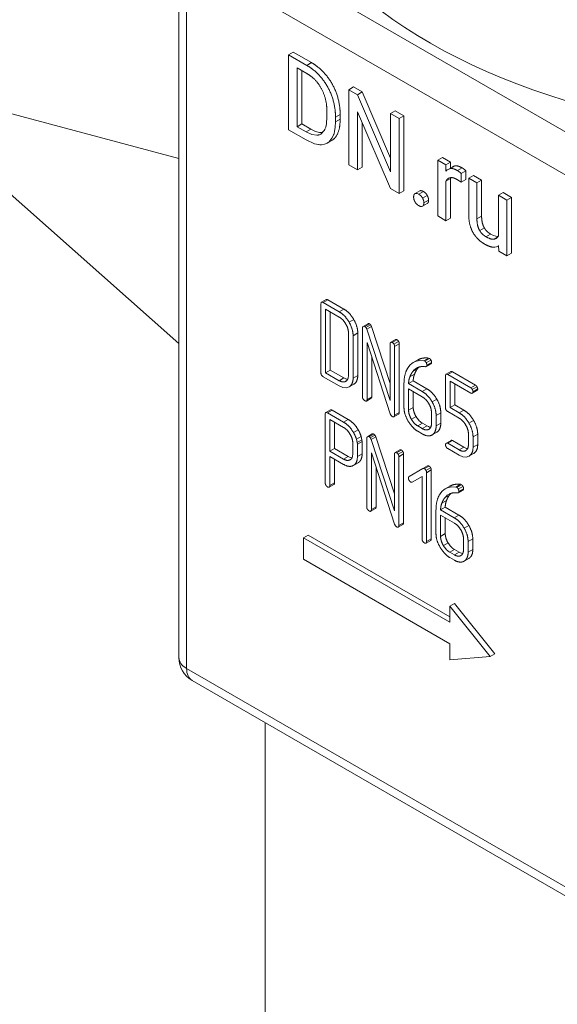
# Model space of a CAD drawing. Header units: millimetres. Extents: x 0 to 594, y 0 to 420.
# Tile 11 of 20: x 472 to 492, y 192 to 230. Entities that reach past the tile are written whole.
import ezdxf

# ---------------------------------------------------------------- set-up
doc = ezdxf.new("R2010")
doc.units = ezdxf.units.MM
doc.linetypes.add('K5LT_THIN', pattern=[0])
doc.layers.add('Системный слой (1)', color=251, linetype='Continuous', true_color=0x6c6c6c)

# ---------------------------------------------------------------- blocks, each defined once
blk = doc.blocks.new('U111')
at = {"layer": 'Системный слой (1)', "color": 7, "linetype": 'K5LT_THIN', "lineweight": 18, "true_color": 0xffffff}
for p, q in [((489.698, 221.462), (489.673, 221.456)), ((489.722, 221.471), (489.698, 221.462)), ((489.743, 221.482), (489.722, 221.471)), ((489.779, 221.507), (489.743, 221.482)), ((489.809, 221.541), (489.779, 221.507)), ((489.834, 221.583), (489.809, 221.541))]:
    blk.add_line(p, q, dxfattribs=at)
blk = doc.blocks.new('U112')
at = {"layer": 'Системный слой (1)', "color": 7, "linetype": 'K5LT_THIN', "lineweight": 18, "true_color": 0xffffff}
for p, q in [((483.658, 225.693), (483.668, 225.902)), ((483.601, 225.421), (483.612, 225.456)), ((483.612, 225.456), (483.631, 225.529)), ((483.631, 225.529), (483.658, 225.693)), ((482.552, 225.211), (482.867, 225.069)), ((483.249, 225.05), (483.357, 225.095)), ((483.357, 225.095), (483.369, 225.102)), ((483.369, 225.102), (483.372, 225.104)), ((483.372, 225.104), (483.378, 225.108)), ((483.378, 225.108), (483.39, 225.116)), ((483.39, 225.116), (483.414, 225.134)), ((483.414, 225.134), (483.457, 225.174)), ((483.457, 225.174), (483.533, 225.273)), ((483.533, 225.273), (483.592, 225.396)), ((483.592, 225.396), (483.595, 225.404)), ((483.595, 225.404), (483.601, 225.421)), ((482.867, 225.069), (483.019, 225.037)), ((483.019, 225.037), (483.027, 225.036)), ((483.027, 225.036), (483.043, 225.034)), ((483.043, 225.034), (483.075, 225.032)), ((483.075, 225.032), (483.136, 225.032)), ((483.136, 225.032), (483.249, 225.05))]:
    blk.add_line(p, q, dxfattribs=at)
blk = doc.blocks.new('U113')
at = {"layer": 'Системный слой (1)', "color": 7, "linetype": 'K5LT_THIN', "lineweight": 18, "true_color": 0xffffff}
for p, q in [((489.642, 221.597), (489.534, 221.652)), ((489.737, 221.564), (489.642, 221.597)), ((489.818, 221.555), (489.737, 221.564))]:
    blk.add_line(p, q, dxfattribs=at)
blk = doc.blocks.new('U114')
at = {"layer": 'Системный слой (1)', "color": 7, "linetype": 'K5LT_THIN', "lineweight": 18, "true_color": 0xffffff}
for p, q in [((483.119, 219.037), (483.116, 219.007)), ((483.126, 219.058), (483.119, 219.037)), ((483.138, 219.07), (483.126, 219.058)), ((483.155, 219.074), (483.138, 219.07)), ((483.177, 219.07), (483.155, 219.074)), ((483.203, 219.058), (483.177, 219.07))]:
    blk.add_line(p, q, dxfattribs=at)
blk = doc.blocks.new('U116')
at = {"layer": 'Системный слой (1)', "color": 7, "linetype": 'K5LT_THIN', "lineweight": 18, "true_color": 0xffffff}
for p, q in [((483.296, 225.7), (483.325, 225.822)), ((483.325, 225.822), (483.345, 226.088)), ((482.552, 225.518), (482.775, 225.416)), ((483.109, 225.432), (483.24, 225.568)), ((483.24, 225.568), (483.258, 225.602)), ((483.258, 225.602), (483.261, 225.608)), ((483.261, 225.608), (483.267, 225.62)), ((483.267, 225.62), (483.277, 225.645)), ((483.277, 225.645), (483.296, 225.7)), ((482.775, 225.416), (482.96, 225.388)), ((482.96, 225.388), (482.993, 225.392)), ((482.993, 225.392), (482.998, 225.393)), ((482.998, 225.393), (483.008, 225.394)), ((483.008, 225.394), (483.026, 225.399)), ((483.026, 225.399), (483.063, 225.41)), ((483.063, 225.41), (483.109, 225.432))]:
    blk.add_line(p, q, dxfattribs=at)
blk = doc.blocks.new('U117')
at = {"layer": 'Системный слой (1)', "color": 7, "linetype": 'K5LT_THIN', "lineweight": 18, "true_color": 0xffffff}
for p, q in [((482.729, 225.62), (482.905, 225.534)), ((482.905, 225.534), (483.058, 225.494)), ((483.058, 225.494), (483.169, 225.494)), ((483.169, 225.494), (483.173, 225.494)), ((483.173, 225.494), (483.18, 225.496)), ((483.18, 225.496), (483.19, 225.498))]:
    blk.add_line(p, q, dxfattribs=at)
blk = doc.blocks.new('U118')
at = {"layer": 'Системный слой (1)', "color": 7, "linetype": 'K5LT_THIN', "lineweight": 18, "true_color": 0xffffff}
for p, q in [((486.819, 222.725), (486.875, 222.699)), ((486.875, 222.699), (486.921, 222.691)), ((486.921, 222.691), (486.959, 222.701)), ((486.959, 222.701), (486.96, 222.702)), ((486.96, 222.702), (486.962, 222.703)), ((486.962, 222.703), (486.963, 222.704))]:
    blk.add_line(p, q, dxfattribs=at)
blk = doc.blocks.new('U119')
at = {"layer": 'Системный слой (1)', "color": 7, "linetype": 'K5LT_THIN', "lineweight": 18, "true_color": 0xffffff}
for p, q in [((489.641, 221.153), (489.703, 221.155)), ((489.703, 221.155), (489.76, 221.167)), ((489.76, 221.167), (489.811, 221.19)), ((489.811, 221.19), (489.821, 221.196)), ((489.821, 221.196), (489.832, 221.204)), ((489.832, 221.204), (489.842, 221.211))]:
    blk.add_line(p, q, dxfattribs=at)
blk = doc.blocks.new('U123')
at = {"layer": 'Системный слой (1)', "color": 7, "linetype": 'K5LT_THIN', "lineweight": 18, "true_color": 0xffffff}
for p, q in [((483.811, 215.901), (483.948, 215.841)), ((483.948, 215.841), (484.071, 215.829)), ((484.071, 215.829), (484.179, 215.864)), ((484.179, 215.864), (484.181, 215.864))]:
    blk.add_line(p, q, dxfattribs=at)
blk = doc.blocks.new('U124')
at = {"layer": 'Системный слой (1)', "color": 7, "linetype": 'K5LT_THIN', "lineweight": 18, "true_color": 0xffffff}
blk.add_line((481.002, 173.472), (481.002, 203.162), dxfattribs=at)
blk = doc.blocks.new('U128')
at = {"layer": 'Системный слой (1)', "color": 7, "linetype": 'K5LT_THIN', "lineweight": 18, "true_color": 0xffffff}
for p, q in [((486.676, 223.179), (486.674, 223.178)), ((486.678, 223.18), (486.676, 223.179)), ((486.679, 223.181), (486.678, 223.18)), ((486.717, 223.191), (486.679, 223.181)), ((486.763, 223.183), (486.717, 223.191)), ((486.819, 223.158), (486.763, 223.183))]:
    blk.add_line(p, q, dxfattribs=at)
blk = doc.blocks.new('U130')
at = {"layer": 'Системный слой (1)', "color": 7, "linetype": 'K5LT_THIN', "lineweight": 18, "true_color": 0xffffff}
for p, q in [((487.935, 223.758), (487.937, 223.76)), ((487.937, 223.76), (487.94, 223.762)), ((487.94, 223.762), (487.942, 223.763)), ((487.942, 223.763), (487.982, 223.78)), ((487.982, 223.78), (488.026, 223.788)), ((488.026, 223.788), (488.075, 223.787))]:
    blk.add_line(p, q, dxfattribs=at)
blk = doc.blocks.new('U144')
at = {"layer": 'Системный слой (1)', "color": 7, "linetype": 'K5LT_THIN', "lineweight": 18, "true_color": 0xffffff}
for p, q in [((485.759, 217.55), (485.757, 217.549)), ((485.76, 217.551), (485.759, 217.55)), ((485.762, 217.552), (485.76, 217.551)), ((485.779, 217.558), (485.762, 217.552)), ((485.798, 217.557), (485.779, 217.558)), ((485.818, 217.548), (485.798, 217.557))]:
    blk.add_line(p, q, dxfattribs=at)
blk = doc.blocks.new('U145')
at = {"layer": 'Системный слой (1)', "color": 7, "linetype": 'K5LT_THIN', "lineweight": 18, "true_color": 0xffffff}
for p, q in [((483.987, 216.204), (484.038, 216.178)), ((484.038, 216.178), (484.086, 216.162)), ((484.086, 216.162), (484.132, 216.155))]:
    blk.add_line(p, q, dxfattribs=at)
blk = doc.blocks.new('U146')
at = {"layer": 'Системный слой (1)', "color": 7, "linetype": 'K5LT_THIN', "lineweight": 18, "true_color": 0xffffff}
for p, q in [((484.116, 216.128), (484.149, 216.202)), ((484.149, 216.202), (484.159, 216.301)), ((484.055, 216.074), (484.058, 216.076)), ((484.058, 216.076), (484.06, 216.077)), ((484.06, 216.077), (484.062, 216.078)), ((484.062, 216.078), (484.116, 216.128))]:
    blk.add_line(p, q, dxfattribs=at)
blk = doc.blocks.new('U147')
at = {"layer": 'Системный слой (1)', "color": 7, "linetype": 'K5LT_THIN', "lineweight": 18, "true_color": 0xffffff}
for p, q in [((484.716, 218.153), (484.714, 218.152)), ((484.717, 218.154), (484.716, 218.153)), ((484.719, 218.155), (484.717, 218.154)), ((484.736, 218.16), (484.719, 218.155)), ((484.754, 218.159), (484.736, 218.16)), ((484.775, 218.151), (484.754, 218.159))]:
    blk.add_line(p, q, dxfattribs=at)
blk = doc.blocks.new('U149')
at = {"layer": 'Системный слой (1)', "color": 7, "linetype": 'K5LT_THIN', "lineweight": 18, "true_color": 0xffffff}
for p, q in [((485.922, 213.377), (485.921, 213.376)), ((485.924, 213.378), (485.922, 213.377)), ((485.925, 213.379), (485.924, 213.378)), ((485.943, 213.385), (485.925, 213.379)), ((485.961, 213.384), (485.943, 213.385)), ((485.982, 213.375), (485.961, 213.384))]:
    blk.add_line(p, q, dxfattribs=at)
blk = doc.blocks.new('U150')
at = {"layer": 'Системный слой (1)', "color": 7, "linetype": 'K5LT_THIN', "lineweight": 18, "true_color": 0xffffff}
for p, q in [((487.802, 211.67), (487.85, 211.722)), ((487.85, 211.722), (487.898, 211.764)), ((487.898, 211.764), (487.948, 211.797)), ((487.948, 211.797), (487.968, 211.808)), ((487.968, 211.808), (487.989, 211.818)), ((487.989, 211.818), (488.009, 211.825))]:
    blk.add_line(p, q, dxfattribs=at)
blk = doc.blocks.new('U151')
at = {"layer": 'Системный слой (1)', "color": 7, "linetype": 'K5LT_THIN', "lineweight": 18, "true_color": 0xffffff}
for p, q in [((484.151, 213.235), (484.202, 213.21)), ((484.202, 213.21), (484.25, 213.193)), ((484.25, 213.193), (484.296, 213.187))]:
    blk.add_line(p, q, dxfattribs=at)
blk = doc.blocks.new('U152')
at = {"layer": 'Системный слой (1)', "color": 7, "linetype": 'K5LT_THIN', "lineweight": 18, "true_color": 0xffffff}
for p, q in [((484.879, 213.98), (484.878, 213.979)), ((484.881, 213.981), (484.879, 213.98)), ((484.882, 213.982), (484.881, 213.981)), ((484.899, 213.988), (484.882, 213.982)), ((484.918, 213.986), (484.899, 213.988)), ((484.938, 213.978), (484.918, 213.986))]:
    blk.add_line(p, q, dxfattribs=at)
blk = doc.blocks.new('U153')
at = {"layer": 'Системный слой (1)', "color": 7, "linetype": 'K5LT_THIN', "lineweight": 18, "true_color": 0xffffff}
for p, q in [((487.942, 212.059), (487.824, 212.009)), ((488.074, 212.081), (487.942, 212.059)), ((488.221, 212.076), (488.074, 212.081)), ((487.708, 211.919), (487.657, 211.861)), ((487.763, 211.968), (487.708, 211.919)), ((487.824, 212.009), (487.763, 211.968))]:
    blk.add_line(p, q, dxfattribs=at)
blk = doc.blocks.new('U154')
at = {"layer": 'Системный слой (1)', "color": 7, "linetype": 'K5LT_THIN', "lineweight": 18, "true_color": 0xffffff}
for p, q in [((487.978, 211.772), (487.999, 211.796)), ((487.999, 211.796), (488.02, 211.817)), ((488.02, 211.817), (488.041, 211.837))]:
    blk.add_line(p, q, dxfattribs=at)
blk = doc.blocks.new('U155')
at = {"layer": 'Системный слой (1)', "color": 7, "linetype": 'K5LT_THIN', "lineweight": 18, "true_color": 0xffffff}
for p, q in [((483.282, 214.862), (483.28, 214.832)), ((483.29, 214.882), (483.282, 214.862)), ((483.302, 214.895), (483.29, 214.882)), ((483.319, 214.899), (483.302, 214.895)), ((483.34, 214.895), (483.319, 214.899)), ((483.367, 214.882), (483.34, 214.895))]:
    blk.add_line(p, q, dxfattribs=at)
blk = doc.blocks.new('U156')
at = {"layer": 'Системный слой (1)', "color": 7, "linetype": 'K5LT_THIN', "lineweight": 18, "true_color": 0xffffff}
for p, q in [((484.226, 213.11), (484.28, 213.159)), ((484.28, 213.159), (484.312, 213.232)), ((484.312, 213.232), (484.323, 213.328)), ((484.219, 213.106), (484.221, 213.107)), ((484.221, 213.107), (484.224, 213.108)), ((484.224, 213.108), (484.226, 213.11))]:
    blk.add_line(p, q, dxfattribs=at)
blk = doc.blocks.new('U157')
at = {"layer": 'Системный слой (1)', "color": 7, "linetype": 'K5LT_THIN', "lineweight": 18, "true_color": 0xffffff}
for p, q in [((488.283, 211.852), (488.297, 211.854)), ((488.297, 211.854), (488.308, 211.857)), ((488.308, 211.857), (488.317, 211.861)), ((488.317, 211.861), (488.321, 211.864)), ((488.321, 211.864), (488.325, 211.866)), ((488.325, 211.866), (488.327, 211.869))]:
    blk.add_line(p, q, dxfattribs=at)
blk = doc.blocks.new('U158')
at = {"layer": 'Системный слой (1)', "color": 7, "linetype": 'K5LT_THIN', "lineweight": 18, "true_color": 0xffffff}
for p, q in [((487.13, 214.389), (487.181, 214.364)), ((487.181, 214.364), (487.228, 214.347)), ((487.228, 214.347), (487.272, 214.34))]:
    blk.add_line(p, q, dxfattribs=at)
blk = doc.blocks.new('U159')
at = {"layer": 'Системный слой (1)', "color": 7, "linetype": 'K5LT_THIN', "lineweight": 18, "true_color": 0xffffff}
for p, q in [((488.342, 209.611), (488.392, 209.586)), ((488.392, 209.586), (488.439, 209.569)), ((488.439, 209.569), (488.484, 209.562))]:
    blk.add_line(p, q, dxfattribs=at)
blk = doc.blocks.new('U163')
at = {"layer": 'Системный слой (1)', "color": 7, "linetype": 'K5LT_THIN', "lineweight": 18, "true_color": 0xffffff}
for p, q in [((488.025, 223.755), (488.031, 223.767)), ((488.031, 223.767), (488.037, 223.778)), ((488.037, 223.778), (488.043, 223.788))]:
    blk.add_line(p, q, dxfattribs=at)
blk = doc.blocks.new('U170')
at = {"layer": 'Системный слой (1)', "color": 7, "linetype": 'K5LT_THIN', "lineweight": 18, "true_color": 0xffffff}
for p, q in [((487.871, 224.053), (487.846, 224.025)), ((487.898, 224.078), (487.871, 224.053)), ((487.927, 224.097), (487.898, 224.078)), ((487.957, 224.112), (487.927, 224.097)), ((487.99, 224.123), (487.957, 224.112)), ((488.025, 224.129), (487.99, 224.123))]:
    blk.add_line(p, q, dxfattribs=at)
blk = doc.blocks.new('U209')
at = {"layer": 'Системный слой (1)', "color": 7, "linetype": 'K5LT_THIN', "lineweight": 18, "true_color": 0xffffff}
for p, q in [((488.579, 213.556), (488.53, 213.581)), ((488.626, 213.54), (488.579, 213.556)), ((488.67, 213.533), (488.626, 213.54))]:
    blk.add_line(p, q, dxfattribs=at)
blk = doc.blocks.new('U211')
at = {"layer": 'Системный слой (1)', "color": 7, "linetype": 'K5LT_THIN', "lineweight": 18, "true_color": 0xffffff}
for p, q in [((487.071, 216.63), (487.085, 216.632)), ((487.085, 216.632), (487.097, 216.635)), ((487.097, 216.635), (487.106, 216.639)), ((487.106, 216.639), (487.11, 216.641)), ((487.11, 216.641), (487.113, 216.644)), ((487.113, 216.644), (487.116, 216.647))]:
    blk.add_line(p, q, dxfattribs=at)
blk = doc.blocks.new('U214')
at = {"layer": 'Системный слой (1)', "color": 7, "linetype": 'K5LT_THIN', "lineweight": 18, "true_color": 0xffffff}
for p, q in [((488.785, 215.634), (488.808, 215.623)), ((488.808, 215.623), (488.828, 215.62)), ((488.828, 215.62), (488.844, 215.625)), ((488.844, 215.625), (488.846, 215.626)), ((488.846, 215.626), (488.848, 215.627)), ((488.848, 215.627), (488.85, 215.629))]:
    blk.add_line(p, q, dxfattribs=at)
blk = doc.blocks.new('U215')
at = {"layer": 'Системный слой (1)', "color": 7, "linetype": 'K5LT_THIN', "lineweight": 18, "true_color": 0xffffff}
for p, q in [((486.638, 216.5), (486.687, 216.542)), ((486.687, 216.542), (486.736, 216.575)), ((486.736, 216.575), (486.757, 216.586)), ((486.757, 216.586), (486.777, 216.595)), ((486.777, 216.595), (486.798, 216.603)), ((486.59, 216.448), (486.638, 216.5))]:
    blk.add_line(p, q, dxfattribs=at)
blk = doc.blocks.new('U216')
at = {"layer": 'Системный слой (1)', "color": 7, "linetype": 'K5LT_THIN', "lineweight": 18, "true_color": 0xffffff}
for p, q in [((486.496, 216.697), (486.445, 216.639)), ((486.552, 216.746), (486.496, 216.697)), ((486.612, 216.786), (486.552, 216.746)), ((486.73, 216.837), (486.612, 216.786)), ((486.863, 216.859), (486.73, 216.837)), ((487.009, 216.854), (486.863, 216.859))]:
    blk.add_line(p, q, dxfattribs=at)
blk = doc.blocks.new('U217')
at = {"layer": 'Системный слой (1)', "color": 7, "linetype": 'K5LT_THIN', "lineweight": 18, "true_color": 0xffffff}
for p, q in [((488.353, 213.278), (488.488, 213.22)), ((488.488, 213.22), (488.61, 213.208)), ((488.61, 213.208), (488.718, 213.243)), ((488.718, 213.243), (488.719, 213.244))]:
    blk.add_line(p, q, dxfattribs=at)
blk = doc.blocks.new('U218')
at = {"layer": 'Системный слой (1)', "color": 7, "linetype": 'K5LT_THIN', "lineweight": 18, "true_color": 0xffffff}
for p, q in [((486.767, 216.55), (486.788, 216.574)), ((486.788, 216.574), (486.808, 216.595)), ((486.808, 216.595), (486.829, 216.615))]:
    blk.add_line(p, q, dxfattribs=at)
blk = doc.blocks.new('U219')
at = {"layer": 'Системный слой (1)', "color": 7, "linetype": 'K5LT_THIN', "lineweight": 18, "true_color": 0xffffff}
for p, q in [((483.43, 212.068), (483.443, 212.081)), ((483.43, 212.068), (483.43, 212.068)), ((483.443, 212.081), (483.451, 212.102)), ((483.451, 212.102), (483.454, 212.13))]:
    blk.add_line(p, q, dxfattribs=at)
blk = doc.blocks.new('U220')
at = {"layer": 'Системный слой (1)', "color": 7, "linetype": 'K5LT_THIN', "lineweight": 18, "true_color": 0xffffff}
for p, q in [((487.833, 216.315), (487.831, 216.285)), ((487.841, 216.336), (487.833, 216.315)), ((487.853, 216.348), (487.841, 216.336)), ((487.87, 216.352), (487.853, 216.348)), ((487.891, 216.348), (487.87, 216.352)), ((487.918, 216.336), (487.891, 216.348))]:
    blk.add_line(p, q, dxfattribs=at)
blk = doc.blocks.new('U221')
at = {"layer": 'Системный слой (1)', "color": 7, "linetype": 'K5LT_THIN', "lineweight": 18, "true_color": 0xffffff}
for p, q in [((487.856, 213.732), (487.853, 213.729)), ((487.859, 213.735), (487.856, 213.732)), ((487.863, 213.738), (487.859, 213.735)), ((487.878, 213.742), (487.863, 213.738)), ((487.897, 213.74), (487.878, 213.742)), ((487.918, 213.73), (487.897, 213.74))]:
    blk.add_line(p, q, dxfattribs=at)

msp = doc.modelspace()

# ---------------------------------------------------------------- linework, layer by layer
at = {"layer": 'Системный слой (1)', "color": 7, "linetype": 'K5LT_THIN', "lineweight": 18, "true_color": 0xffffff}
for p, q in [((495.0038, 223.993), (478.7403, 233.3827)), ((477.7403, 232.5662), (477.7403, 205.6218)), ((494.2967, 222.7683), (478.0332, 232.158)), ((478.0332, 232.158), (478.0332, 205.2136)), ((458.8226, 229.578), (477.7403, 224.509)), ((482.0633, 228.539), (481.8865, 228.4369)), ((482.5828, 228.0349), (481.8865, 228.4369)), ((481.8865, 228.4369), (481.8865, 225.5956)), ((482.7596, 228.137), (482.0633, 228.539)), ((482.7596, 228.137), (482.5828, 228.0349)), ((482.5828, 227.7266), (482.2127, 227.9403)), ((482.2127, 227.9403), (482.2127, 225.7137)), ((482.3895, 227.8382), (482.3895, 225.8157)), ((466.4335, 227.5387), (477.7403, 217.5124)), ((484.3551, 227.2158), (484.1784, 227.1137)), ((484.5045, 226.9254), (484.1784, 227.1137)), ((484.1784, 227.1137), (484.1784, 224.2724)), ((484.6813, 227.0275), (484.3551, 227.2158)), ((484.6813, 227.0275), (484.5045, 226.9254)), ((485.7484, 224.5264), (484.6813, 227.0275)), ((485.7484, 224.0099), (484.5045, 226.9254)), ((483.345, 226.0884), (483.345, 226.262)), ((484.5045, 226.2756), (485.7433, 223.3689)), ((484.5045, 224.0841), (484.5045, 226.2756)), ((485.9252, 226.3093), (485.7484, 226.2073)), ((486.0712, 226.0209), (485.7484, 226.2073)), ((485.7484, 226.2073), (485.7484, 224.0099)), ((486.248, 226.123), (485.9252, 226.3093)), ((483.8446, 226.1738), (483.6678, 226.0718)), ((483.6678, 225.902), (483.6678, 226.0718)), ((483.8446, 226.0041), (483.6678, 225.902)), ((483.8446, 226.0041), (483.8446, 226.1738)), ((484.6813, 224.1862), (484.6813, 225.8608)), ((486.248, 226.123), (486.0712, 226.0209)), ((486.0712, 223.1796), (486.0712, 226.0209)), ((486.248, 223.2817), (486.248, 226.123)), ((481.8865, 225.5956), (482.5524, 225.2112)), ((482.3895, 225.8157), (482.2127, 225.7137)), ((482.2127, 225.7137), (482.5524, 225.5175)), ((482.3895, 225.8157), (482.7292, 225.6196)), ((482.7292, 225.6196), (482.5524, 225.5175)), ((483.5333, 225.1968), (483.3565, 225.0947)), ((487.7128, 224.5474), (487.5361, 224.4453)), ((487.8403, 224.2697), (487.5361, 224.4453)), ((487.5361, 224.4453), (487.5361, 222.3339)), ((488.017, 224.3717), (487.7128, 224.5474)), ((488.017, 224.3717), (487.8403, 224.2697)), ((488.0225, 224.1527), (488.017, 224.3717)), ((484.1784, 224.2724), (484.5045, 224.0841)), ((484.6813, 224.1862), (484.5045, 224.0841)), ((487.8464, 224.0247), (487.8403, 224.2697)), ((488.1034, 224.1994), (487.9266, 224.0974)), ((488.2021, 224.2308), (488.0253, 224.1287)), ((488.4581, 224.1561), (488.2814, 224.0541)), ((488.5967, 224.0488), (488.4199, 223.9467)), ((488.595, 223.7141), (488.5967, 224.0488)), ((488.0255, 223.7554), (487.8487, 223.6533)), ((487.8487, 222.1533), (487.8487, 223.6533)), ((487.9501, 223.7672), (487.9349, 223.7584)), ((488.0255, 222.2554), (488.0255, 223.7554)), ((488.4182, 223.6121), (488.4199, 223.9467)), ((488.595, 223.7141), (488.4182, 223.6121)), ((488.8847, 223.8708), (488.708, 223.7687)), ((488.708, 223.7687), (488.708, 222.4066)), ((489.0206, 223.5882), (488.708, 223.7687)), ((489.1974, 223.6903), (488.8847, 223.8708)), ((489.1974, 223.6903), (489.0206, 223.5882)), ((489.0206, 222.2222), (489.0206, 223.5882)), ((489.1974, 222.3243), (489.1974, 223.6903)), ((485.7433, 223.3689), (486.0712, 223.1796)), ((486.248, 223.2817), (486.0712, 223.1796)), ((486.8562, 223.2831), (486.6794, 223.1811)), ((486.9955, 223.2599), (486.8187, 223.1578)), ((490.0103, 223.2209), (489.8335, 223.1189)), ((490.3246, 223.0395), (490.0103, 223.2209)), ((487.14, 223.113), (486.9632, 223.0109)), ((487.1899, 222.9291), (487.0131, 222.827)), ((489.8335, 223.1189), (489.8335, 221.5825)), ((490.1478, 222.9374), (489.8335, 223.1189)), ((490.3246, 223.0395), (490.1478, 222.9374)), ((490.1478, 220.8259), (490.1478, 222.9374)), ((490.3246, 220.928), (490.3246, 223.0395)), ((487.1357, 222.8029), (486.9589, 222.7009)), ((487.14, 222.8057), (486.9632, 222.7036)), ((487.5361, 222.3339), (487.8487, 222.1533)), ((488.0255, 222.2554), (487.8487, 222.1533)), ((489.1974, 222.3243), (489.0206, 222.2222)), ((489.3013, 221.8827), (489.1245, 221.7807)), ((489.5337, 221.652), (489.3569, 221.5499)), ((489.7995, 221.5293), (489.673, 221.4563)), ((489.7435, 221.4817), (489.7435, 221.4817)), ((489.8423, 221.2081), (489.8106, 221.1898)), ((489.8422, 221.2113), (489.8487, 220.9986)), ((489.8487, 220.9986), (490.1478, 220.8259)), ((490.3246, 220.928), (490.1478, 220.8259)), ((483.3148, 219.1722), (483.138, 219.0701)), ((483.3799, 219.1597), (483.2031, 219.0576)), ((483.9876, 218.8088), (483.3799, 219.1597)), ((483.1163, 219.0075), (483.1163, 216.4017)), ((483.8108, 218.7068), (483.2031, 219.0576)), ((483.8107, 218.5059), (483.2903, 218.8063)), ((483.2903, 218.8063), (483.2903, 216.4019)), ((483.9876, 218.8088), (483.8108, 218.7068)), ((483.4671, 218.7043), (483.4671, 216.504)), ((484.3556, 218.4209), (484.1788, 218.3189)), ((484.6879, 218.1004), (484.6879, 215.4944)), ((484.8955, 218.2567), (484.7187, 218.1547)), ((484.9514, 218.2526), (484.7747, 218.1505)), ((484.994, 218.216), (484.8172, 218.114)), ((485.0295, 218.1494), (484.8528, 218.0473)), ((485.7309, 215.3471), (484.8528, 218.0473)), ((485.7309, 215.9928), (485.0295, 218.1494)), ((484.1594, 216.3009), (484.1594, 217.9039)), ((484.5101, 217.9058), (484.3333, 217.8037)), ((484.3333, 216.2002), (484.3333, 217.8037)), ((484.5101, 216.3022), (484.5101, 217.9058)), ((485.9385, 217.6545), (485.7617, 217.5524)), ((485.9947, 217.6503), (485.8179, 217.5482)), ((484.8619, 217.5444), (485.7398, 214.8449)), ((484.8619, 215.3939), (484.8619, 217.5444)), ((485.7309, 217.4982), (485.7309, 215.3471)), ((486.0538, 217.5901), (485.8771, 217.488)), ((486.0817, 217.4998), (485.9049, 217.3978)), ((485.9049, 214.7917), (485.9049, 217.3978)), ((486.0817, 214.8938), (486.0817, 217.4998)), ((485.0387, 215.496), (485.0387, 217.0008)), ((486.7889, 216.8885), (486.6121, 216.7865)), ((487.186, 216.9563), (487.0092, 216.8543)), ((487.2225, 216.9433), (487.0457, 216.8413)), ((487.2806, 216.8777), (487.1038, 216.7756)), ((487.2225, 216.9433), (487.186, 216.9563)), ((483.4671, 216.504), (483.2903, 216.4019)), ((483.4671, 216.504), (483.9875, 216.2035)), ((486.7671, 216.5503), (486.5903, 216.4483)), ((486.9268, 216.6351), (487, 216.637)), ((487, 216.637), (487.0384, 216.6349)), ((487.0457, 216.8413), (487.0092, 216.8543)), ((487.0384, 216.6349), (487.0715, 216.6298)), ((487.2829, 216.741), (487.1061, 216.6389)), ((487.2927, 216.7493), (487.1159, 216.6473)), ((487.304, 216.7919), (487.1273, 216.6899)), ((483.2031, 216.2513), (483.8108, 215.9005)), ((483.2903, 216.4019), (483.8107, 216.1015)), ((483.9875, 216.2035), (483.8107, 216.1015)), ((484.5101, 216.3022), (484.3333, 216.2002)), ((486.6573, 216.344), (486.4805, 216.2419)), ((487.831, 216.2855), (487.831, 215.0807)), ((488.0294, 216.4502), (487.8527, 216.3481)), ((488.0945, 216.4377), (487.9177, 216.3356)), ((488.7854, 215.8347), (487.9177, 216.3356)), ((488.9621, 215.9368), (488.0945, 216.4377)), ((484.0687, 216.0823), (484.0553, 216.0745)), ((484.3561, 215.9658), (484.1794, 215.8637)), ((484.3573, 215.9665), (484.1806, 215.8644)), ((484.3561, 215.9658), (484.3573, 215.9665)), ((486.2594, 215.9802), (486.2594, 215.0882)), ((486.6102, 216.0914), (486.4334, 215.9893)), ((486.9523, 215.6897), (486.4334, 215.9893)), ((486.9537, 215.488), (486.4334, 215.7884)), ((486.4334, 215.7884), (486.4334, 214.9876)), ((487.129, 215.7918), (486.6102, 216.0914)), ((487.129, 215.7918), (486.9523, 215.6897)), ((488.005, 216.0844), (488.7854, 215.6338)), ((488.005, 215.0809), (488.005, 216.0844)), ((488.1817, 215.1829), (488.1817, 215.9823)), ((488.9621, 215.9368), (488.7854, 215.8347)), ((489.0211, 215.8706), (488.8444, 215.7685)), ((489.0489, 215.7862), (488.8721, 215.6842)), ((485.0143, 215.4339), (484.8375, 215.3318)), ((485.0144, 215.4339), (484.8376, 215.3318)), ((485.0387, 215.496), (484.8619, 215.3939)), ((486.6102, 215.6863), (486.6102, 215.0897)), ((487.4999, 215.4034), (487.3231, 215.3013)), ((489.021, 215.7272), (488.8442, 215.6251)), ((489.0263, 215.7309), (488.8496, 215.6289)), ((486.6102, 215.0897), (486.4334, 214.9876)), ((488.1817, 215.1829), (488.005, 215.0809)), ((488.3536, 214.8796), (488.005, 215.0809)), ((488.5303, 214.9817), (488.1817, 215.1829)), ((483.28, 214.8324), (483.28, 212.2306)), ((483.4785, 214.997), (483.3017, 214.8949)), ((483.5439, 214.9844), (483.3671, 214.8823)), ((483.9765, 214.5305), (483.3671, 214.8823)), ((484.1532, 214.6326), (483.5439, 214.9844)), ((485.7398, 214.8449), (485.7745, 214.7788)), ((485.7745, 214.7788), (485.8179, 214.7417)), ((486.0556, 214.8347), (485.8788, 214.7326)), ((486.0817, 214.8938), (485.9049, 214.7917)), ((486.7151, 214.7478), (486.5383, 214.6458)), ((487.3006, 214.487), (487.3006, 214.8874)), ((487.6513, 214.8891), (487.4746, 214.7871)), ((487.4746, 214.3863), (487.4746, 214.7871)), ((487.6513, 214.4884), (487.6513, 214.8891)), ((487.9177, 214.9304), (488.353, 214.679)), ((488.5303, 214.9817), (488.3536, 214.8796)), ((483.9744, 214.3308), (483.454, 214.6312)), ((483.454, 214.6312), (483.454, 213.4333)), ((483.6308, 214.5292), (483.6308, 213.5354)), ((484.1532, 214.6326), (483.9765, 214.5305)), ((486.9571, 214.4891), (486.7803, 214.387)), ((486.7803, 214.387), (486.9537, 214.2869)), ((487.1305, 214.3889), (486.9537, 214.2869)), ((486.9571, 214.4891), (487.1305, 214.3889)), ((487.6513, 214.4884), (487.4746, 214.3863)), ((488.8963, 214.594), (488.7195, 214.4919)), ((484.5241, 214.244), (484.3473, 214.142)), ((484.639, 213.9853), (484.4622, 213.8832)), ((484.6651, 213.8639), (484.639, 213.9853)), ((484.8516, 213.9274), (484.8516, 211.3214)), ((485.0592, 214.0838), (484.8824, 213.9817)), ((485.1151, 214.0796), (484.9384, 213.9776)), ((485.1577, 214.0431), (484.9809, 213.941)), ((485.1932, 213.9764), (485.0165, 213.8743)), ((485.8946, 211.8198), (485.1932, 213.9764)), ((486.7802, 214.1861), (486.9538, 214.0859)), ((487.2001, 214.2608), (487.2, 214.2608)), ((487.2001, 214.2608), (487.2, 214.2608)), ((487.4995, 214.1503), (487.3227, 214.0483)), ((487.4995, 214.1504), (487.3228, 214.0483)), ((488.6981, 214.0811), (488.6981, 213.6804)), ((489.0489, 214.0828), (488.8721, 213.9808)), ((488.8721, 213.5798), (488.8721, 213.9808)), ((489.0489, 213.6819), (489.0489, 214.0828)), ((483.6308, 213.5354), (483.454, 213.4333)), ((483.6308, 213.5354), (484.1512, 213.2349)), ((484.3231, 213.3282), (484.3231, 213.7309)), ((484.4883, 213.7619), (484.4622, 213.8832)), ((484.6651, 213.8639), (484.4883, 213.7619)), ((484.4971, 213.6927), (484.4883, 213.7619)), ((484.6738, 213.7948), (484.4971, 213.6927)), ((484.4971, 213.2276), (484.4971, 213.6927)), ((484.6738, 213.7948), (484.6651, 213.8639)), ((484.6738, 213.3297), (484.6738, 213.7948)), ((485.8946, 211.1742), (485.0165, 213.8743)), ((488.04, 213.84), (487.8633, 213.7379)), ((488.0945, 213.8324), (487.9177, 213.7303)), ((488.353, 213.479), (487.9177, 213.7303)), ((487.9177, 213.5294), (488.3533, 213.2779)), ((488.5298, 213.581), (488.0945, 213.8324)), ((488.5298, 213.581), (488.353, 213.479)), ((489.0489, 213.6819), (488.8721, 213.5798)), ((483.454, 213.4333), (483.9744, 213.1329)), ((483.454, 212.1301), (483.454, 213.2324)), ((483.454, 213.2324), (483.9747, 212.9318)), ((484.1512, 213.2349), (483.9744, 213.1329)), ((484.6738, 213.3297), (484.4971, 213.2276)), ((485.0256, 213.3714), (485.9035, 210.672)), ((485.0256, 211.2209), (485.0256, 213.3714)), ((485.8946, 213.3253), (485.8946, 211.1742)), ((486.1022, 213.4815), (485.9254, 213.3794)), ((486.1584, 213.4773), (485.9816, 213.3753)), ((486.2175, 213.4171), (486.0408, 213.315)), ((486.2454, 213.3269), (486.0686, 213.2248)), ((486.0686, 210.6188), (486.0686, 213.2248)), ((486.2454, 210.7208), (486.2454, 213.3269)), ((488.5975, 213.454), (488.5975, 213.454)), ((488.8948, 213.3452), (488.718, 213.2432)), ((488.8962, 213.346), (488.7194, 213.244)), ((488.8948, 213.3452), (488.8962, 213.346)), ((483.6308, 212.2322), (483.6308, 213.1303)), ((484.2328, 213.1138), (484.219, 213.1059)), ((484.5219, 212.9953), (484.3451, 212.8933)), ((484.522, 212.9954), (484.3452, 212.8933)), ((485.2024, 211.323), (485.2024, 212.8279)), ((487.1465, 212.8766), (486.9698, 212.7745)), ((487.1466, 212.8766), (486.9698, 212.7745)), ((487.2055, 212.8706), (487.0287, 212.7685)), ((487.2671, 212.808), (487.0903, 212.7059)), ((486.9698, 212.7745), (486.451, 212.4724)), ((486.5723, 212.2619), (486.9432, 212.4787)), ((486.7491, 212.364), (486.9432, 212.4775)), ((486.9432, 212.4787), (486.9432, 210.1135)), ((487.294, 212.7213), (487.1172, 212.6192)), ((487.1172, 210.0131), (487.1172, 212.6192)), ((487.294, 210.1151), (487.294, 212.7213)), ((483.6065, 212.1702), (483.4298, 212.0681)), ((483.6308, 212.2322), (483.454, 212.1301)), ((486.749, 212.364), (486.5722, 212.2619)), ((486.7491, 212.364), (486.5723, 212.2619)), ((488.0003, 212.1107), (487.8235, 212.0086)), ((488.3974, 212.1785), (488.2206, 212.0764)), ((488.2571, 212.0634), (488.2206, 212.0764)), ((488.4339, 212.1655), (488.2571, 212.0634)), ((488.492, 212.0998), (488.3152, 211.9977)), ((488.4339, 212.1655), (488.3974, 212.1785)), ((487.9785, 211.7725), (487.8017, 211.6704)), ((488.1382, 211.8573), (488.2114, 211.8591)), ((488.2114, 211.8591), (488.2498, 211.857)), ((488.2498, 211.857), (488.2829, 211.8519)), ((488.4943, 211.9631), (488.3175, 211.8611)), ((488.5041, 211.9715), (488.3273, 211.8694)), ((488.5154, 212.0141), (488.3387, 211.912)), ((485.2024, 211.323), (485.0256, 211.2209)), ((487.8216, 211.3135), (487.6448, 211.2114)), ((487.8687, 211.5661), (487.6919, 211.4641)), ((488.3404, 211.014), (487.8216, 211.3135)), ((485.178, 211.2609), (485.0012, 211.1588)), ((485.1781, 211.2609), (485.0013, 211.1589)), ((487.4708, 211.2023), (487.4708, 210.3103)), ((488.1637, 210.9119), (487.6448, 211.2114)), ((487.6448, 211.0105), (487.6448, 210.2098)), ((488.1651, 210.7101), (487.6448, 211.0105)), ((488.3404, 211.014), (488.1637, 210.9119)), ((485.9035, 210.672), (485.9382, 210.6058)), ((485.9382, 210.6058), (485.9816, 210.5687)), ((486.2193, 210.6617), (486.0425, 210.5596)), ((486.2454, 210.7208), (486.0686, 210.6188)), ((487.8216, 210.9085), (487.8216, 210.3118)), ((488.7113, 210.6255), (488.5345, 210.5235)), ((482.6294, 210.2596), (482.4526, 210.1575)), ((487.9927, 207.163), (482.6294, 210.2596)), ((487.8216, 210.3118), (487.6448, 210.2098)), ((482.4526, 210.1575), (482.4526, 209.341)), ((487.9927, 206.9589), (482.4526, 210.1575)), ((487.2696, 210.053), (487.0929, 209.9509)), ((487.2697, 210.053), (487.0929, 209.951)), ((487.294, 210.1151), (487.1172, 210.0131)), ((487.9265, 209.97), (487.7497, 209.8679)), ((488.512, 209.7091), (488.512, 210.1095)), ((488.8627, 210.1113), (488.686, 210.0092)), ((488.686, 209.6085), (488.686, 210.0092)), ((488.8627, 209.7105), (488.8627, 210.1113)), ((488.1685, 209.7112), (487.9917, 209.6091)), ((487.9917, 209.6091), (488.1651, 209.509)), ((488.3419, 209.6111), (488.1651, 209.509)), ((488.1685, 209.7112), (488.3419, 209.6111)), ((488.4115, 209.483), (488.4114, 209.4829)), ((488.4114, 209.483), (488.4114, 209.483)), ((488.8627, 209.7105), (488.686, 209.6085)), ((482.4526, 209.341), (487.9927, 206.1424)), ((487.9916, 209.4083), (488.1652, 209.308)), ((488.7108, 209.3725), (488.5341, 209.2704)), ((488.7109, 209.3725), (488.5342, 209.2704)), ((488.1695, 207.6733), (487.9927, 207.5713)), ((487.9927, 207.5713), (487.9927, 206.9589)), ((489.5237, 205.6668), (487.9927, 207.5713)), ((489.7005, 205.7688), (488.1695, 207.6733)), ((487.9927, 206.1424), (487.9927, 205.53)), ((489.7005, 205.7688), (489.5237, 205.6668)), ((487.9927, 205.53), (489.5237, 205.6668)), ((478.0332, 205.2136), (494.2967, 195.8239)), ((478.2403, 204.7558), (494.5038, 195.3661))]:
    msp.add_line(p, q, dxfattribs=at)
msp.add_arc((478.7403, 205.6218), 1, 180, 240, dxfattribs=at)
for centre, major_axis, start_param, end_param in [((502.2516, 237.5673), (-21.25, 0), 0.2846242, 1.3572337), ((478.7403, 205.6218), (-1, 0), 0, 0.7853982), ((478.7403, 205.6218), (-0.5, -0.866), 5.4977871, 6.2831853)]:
    msp.add_ellipse(centre, major_axis=major_axis, ratio=0.5773503, start_param=start_param, end_param=end_param, dxfattribs=at)
for points in [[(483.8446, 226.1738), (483.8446, 226.4822), (483.6891, 227.0656), (483.4001, 227.5818), (483.0013, 227.9975), (482.7596, 228.137)], [(483.6678, 226.0718), (483.6678, 226.3801), (483.5123, 226.9636), (483.2233, 227.4797), (482.8245, 227.8954), (482.5828, 228.0349)], [(483.345, 226.262), (483.345, 226.506), (483.2436, 226.945), (483.0476, 227.3217), (482.7653, 227.6212), (482.5828, 227.7266)], [(488.2814, 224.0541), (488.1326, 224.1399), (488.0253, 224.1287)], [(488.2021, 224.2308), (488.1479, 224.2251), (488.1034, 224.1994)], [(488.4581, 224.1561), (488.3094, 224.242), (488.2021, 224.2308)], [(488.4199, 223.9467), (488.403, 223.9662), (488.3151, 224.0345), (488.2814, 224.0541)], [(488.5967, 224.0488), (488.5798, 224.0683), (488.4919, 224.1366), (488.4581, 224.1561)], [(487.8487, 223.6533), (487.881, 223.7237), (487.9349, 223.7584)], [(488.0752, 223.7867), (488.158, 223.7779), (488.2661, 223.7155)], [(488.2661, 223.7155), (488.3101, 223.6901), (488.3794, 223.6443), (488.4182, 223.6121)], [(486.9955, 223.2599), (486.9057, 223.3117), (486.8562, 223.2831)], [(487.14, 223.113), (487.0902, 223.2052), (486.9955, 223.2599)], [(486.6743, 223.1778), (486.6244, 223.1432), (486.6244, 223.0514)], [(486.6244, 223.0514), (486.6244, 222.9617), (486.6743, 222.8704)], [(486.6743, 222.8704), (486.7241, 222.7792), (486.8187, 222.7246)], [(486.9632, 223.0109), (486.9134, 223.1031), (486.8187, 223.1578)], [(487.0131, 222.827), (487.0131, 222.9187), (486.9632, 223.0109)], [(487.1899, 222.9291), (487.1899, 223.0208), (487.14, 223.113)], [(487.14, 222.8057), (487.1899, 222.8393), (487.1899, 222.9291)], [(486.9632, 222.7036), (487.0131, 222.7373), (487.0131, 222.827)], [(487.1357, 222.8029), (487.1379, 222.8042), (487.14, 222.8057)], [(488.708, 222.4066), (488.708, 222.1959), (488.7942, 221.8456), (488.953, 221.5665), (489.0637, 221.4577)], [(489.1245, 221.7807), (489.0764, 221.8622), (489.0206, 222.0797), (489.0206, 222.2222)], [(489.3013, 221.8827), (489.2532, 221.9642), (489.1974, 222.1818), (489.1974, 222.3243)], [(489.3569, 221.5499), (489.2927, 221.587), (489.1727, 221.6992), (489.1245, 221.7807)], [(489.5337, 221.652), (489.4695, 221.6891), (489.3495, 221.8013), (489.3013, 221.8827)], [(489.0637, 221.4577), (489.1744, 221.3489), (489.3079, 221.2718)], [(489.673, 221.4563), (489.5563, 221.4348), (489.3569, 221.5499)], [(489.3079, 221.2718), (489.504, 221.1586), (489.6408, 221.1528)], [(483.3799, 219.1597), (483.3365, 219.1847), (483.3148, 219.1722)], [(484.3556, 218.4209), (484.2011, 218.6855), (483.9876, 218.8088)], [(484.057, 218.2455), (483.9547, 218.4228), (483.8107, 218.5059)], [(484.1788, 218.3189), (484.0243, 218.5835), (483.8108, 218.7068)], [(484.5101, 217.9058), (484.5101, 218.1563), (484.3556, 218.4209)], [(484.1594, 217.9039), (484.1594, 218.0682), (484.057, 218.2455)], [(484.3333, 217.8037), (484.3333, 218.0543), (484.1788, 218.3189)], [(484.7139, 218.1515), (484.6879, 218.1325), (484.6879, 218.1004)], [(484.8172, 218.114), (484.7955, 218.1385), (484.7747, 218.1505)], [(484.8528, 218.0473), (484.8389, 218.0894), (484.8172, 218.114)], [(484.9514, 218.2526), (484.9199, 218.2708), (484.8955, 218.2567)], [(484.994, 218.216), (484.9723, 218.2406), (484.9514, 218.2526)], [(485.0295, 218.1494), (485.0156, 218.1915), (484.994, 218.216)], [(485.9947, 217.6503), (485.963, 217.6686), (485.9385, 217.6545)], [(486.0538, 217.5901), (486.026, 217.6322), (485.9947, 217.6503)], [(485.757, 217.5493), (485.7309, 217.5303), (485.7309, 217.4982)], [(485.8771, 217.488), (485.8492, 217.5301), (485.8179, 217.5482)], [(485.9049, 217.3978), (485.9049, 217.4459), (485.8771, 217.488)], [(486.0817, 217.4998), (486.0817, 217.5479), (486.0538, 217.5901)], [(487.186, 216.9563), (486.9552, 216.9845), (486.7889, 216.8885)], [(487.2806, 216.8777), (487.2572, 216.9233), (487.2225, 216.9433)], [(487.304, 216.7919), (487.304, 216.832), (487.2806, 216.8777)], [(486.4451, 216.6387), (486.2594, 216.3972), (486.2594, 215.9802)], [(486.6573, 216.344), (486.7043, 216.4662), (486.7671, 216.5503)], [(486.7978, 216.6033), (486.8588, 216.6282), (486.9268, 216.6351)], [(487.1038, 216.7756), (487.0804, 216.8212), (487.0457, 216.8413)], [(487.1273, 216.6899), (487.1273, 216.73), (487.1038, 216.7756)], [(487.1159, 216.6473), (487.1273, 216.6618), (487.1273, 216.6899)], [(487.2829, 216.741), (487.289, 216.7445), (487.2927, 216.7493)], [(487.2927, 216.7493), (487.304, 216.7638), (487.304, 216.7919)], [(483.1163, 216.4017), (483.1163, 216.3015), (483.2031, 216.2513)], [(484.1806, 215.8644), (484.3333, 215.9536), (484.3333, 216.2002)], [(484.3573, 215.9665), (484.5101, 216.0557), (484.5101, 216.3022)], [(486.4334, 215.9893), (486.4334, 216.1197), (486.4805, 216.2419)], [(486.4805, 216.2419), (486.5276, 216.3642), (486.5903, 216.4483)], [(486.6102, 216.0914), (486.6102, 216.2217), (486.6573, 216.344)], [(488.0945, 216.4377), (488.0511, 216.4627), (488.0294, 216.4502)], [(483.8107, 216.1015), (483.9512, 216.0204), (484.0553, 216.0745)], [(487.4999, 215.4034), (487.3484, 215.6652), (487.129, 215.7918)], [(488.8444, 215.7685), (488.8166, 215.8167), (488.7854, 215.8347)], [(488.8721, 215.6842), (488.8721, 215.7203), (488.8444, 215.7685)], [(489.0211, 215.8706), (488.9934, 215.9187), (488.9621, 215.9368)], [(489.0489, 215.7862), (489.0489, 215.8224), (489.0211, 215.8706)], [(489.0263, 215.7309), (489.0489, 215.75), (489.0489, 215.7862)], [(484.6879, 215.4944), (484.6879, 215.4422), (484.714, 215.4031)], [(484.714, 215.4031), (484.7592, 215.3529), (484.7749, 215.3439)], [(484.8375, 215.3318), (484.8619, 215.3458), (484.8619, 215.3939)], [(485.0143, 215.4339), (485.0387, 215.4479), (485.0387, 215.496)], [(487.3231, 215.3013), (487.1716, 215.5631), (486.9523, 215.6897)], [(487.2009, 215.2282), (487.1011, 215.4029), (486.9537, 215.488)], [(487.6513, 214.8891), (487.6513, 215.1416), (487.4999, 215.4034)], [(488.8496, 215.6289), (488.8721, 215.648), (488.8721, 215.6842)], [(489.021, 215.7272), (489.0238, 215.7288), (489.0263, 215.7309)], [(484.7749, 215.3439), (484.8132, 215.3218), (484.8375, 215.3318)], [(486.2594, 215.0882), (486.2594, 214.8356), (486.42, 214.5685)], [(486.6102, 215.0897), (486.6102, 214.9275), (486.7151, 214.7478)], [(487.3006, 214.8874), (487.3006, 215.0535), (487.2009, 215.2282)], [(487.4746, 214.7871), (487.4746, 215.0396), (487.3231, 215.3013)], [(487.831, 215.0807), (487.831, 214.9804), (487.9177, 214.9304)], [(483.5439, 214.9844), (483.5003, 215.0095), (483.4785, 214.997)], [(485.8179, 214.7417), (485.851, 214.7226), (485.8788, 214.7326)], [(485.8788, 214.7326), (485.9049, 214.7657), (485.9049, 214.7917)], [(486.0556, 214.8347), (486.0817, 214.8677), (486.0817, 214.8938)], [(486.4334, 214.9876), (486.4334, 214.8255), (486.5383, 214.6458)], [(486.5383, 214.6458), (486.6433, 214.4661), (486.7803, 214.387)], [(486.7151, 214.7478), (486.82, 214.5682), (486.9571, 214.4891)], [(488.353, 214.679), (488.4969, 214.5959), (488.5975, 214.4217)], [(488.7195, 214.4919), (488.5669, 214.7565), (488.3536, 214.8796)], [(488.8963, 214.594), (488.7437, 214.8585), (488.5303, 214.9817)], [(484.2207, 214.0704), (484.1184, 214.2477), (483.9744, 214.3308)], [(484.3473, 214.142), (484.1906, 214.4069), (483.9765, 214.5305)], [(484.5241, 214.244), (484.3674, 214.5089), (484.1532, 214.6326)], [(486.42, 214.5685), (486.5806, 214.3014), (486.7802, 214.1861)], [(486.9537, 214.2869), (487.0994, 214.2028), (487.2, 214.2608)], [(487.2, 214.2608), (487.3006, 214.3188), (487.3006, 214.487)], [(487.3227, 214.0483), (487.4746, 214.1359), (487.4746, 214.3863)], [(487.4995, 214.1503), (487.6513, 214.2379), (487.6513, 214.4884)], [(488.5975, 214.4217), (488.6981, 214.2474), (488.6981, 214.0811)], [(488.8721, 213.9808), (488.8721, 214.2274), (488.7195, 214.4919)], [(489.0489, 214.0828), (489.0489, 214.3294), (488.8963, 214.594)], [(484.3231, 213.7309), (484.3231, 213.8931), (484.2207, 214.0704)], [(484.4622, 213.8832), (484.4239, 214.0136), (484.3473, 214.142)], [(484.639, 213.9853), (484.6007, 214.1156), (484.5241, 214.244)], [(484.8776, 213.9786), (484.8516, 213.9595), (484.8516, 213.9274)], [(484.9809, 213.941), (484.9592, 213.9656), (484.9384, 213.9776)], [(485.0165, 213.8743), (485.0026, 213.9165), (484.9809, 213.941)], [(485.1151, 214.0796), (485.0836, 214.0979), (485.0592, 214.0838)], [(485.1577, 214.0431), (485.136, 214.0676), (485.1151, 214.0796)], [(485.1932, 213.9764), (485.1793, 214.0185), (485.1577, 214.0431)], [(486.9538, 214.0859), (487.1708, 213.9606), (487.3227, 214.0483)], [(487.8526, 213.7287), (487.831, 213.702), (487.831, 213.6799)], [(487.831, 213.6799), (487.831, 213.6397), (487.8535, 213.5946)], [(487.8535, 213.5946), (487.8778, 213.5524), (487.9177, 213.5294)], [(488.0945, 213.8324), (488.0607, 213.8519), (488.04, 213.84)], [(488.6981, 213.6804), (488.6981, 213.5121), (488.5975, 213.454)], [(488.7194, 213.244), (488.8721, 213.3332), (488.8721, 213.5798)], [(488.8962, 213.346), (489.0489, 213.4353), (489.0489, 213.6819)], [(484.3452, 212.8933), (484.4971, 212.981), (484.4971, 213.2276)], [(484.522, 212.9954), (484.6738, 213.0831), (484.6738, 213.3297)], [(485.9207, 213.3763), (485.8946, 213.3573), (485.8946, 213.3253)], [(486.0408, 213.315), (486.0129, 213.3572), (485.9816, 213.3753)], [(486.0686, 213.2248), (486.0686, 213.2729), (486.0408, 213.315)], [(486.1584, 213.4773), (486.1267, 213.4956), (486.1022, 213.4815)], [(486.2175, 213.4171), (486.1897, 213.4592), (486.1584, 213.4773)], [(486.2454, 213.3269), (486.2454, 213.375), (486.2175, 213.4171)], [(488.5975, 213.454), (488.4969, 213.3959), (488.353, 213.479)], [(483.9744, 213.1329), (484.1149, 213.0518), (484.219, 213.1059)], [(483.9747, 212.9318), (484.1933, 212.8056), (484.3452, 212.8933)], [(487.0287, 212.7685), (486.9941, 212.7886), (486.9698, 212.7745)], [(487.2055, 212.8706), (487.1708, 212.8906), (487.1465, 212.8766)], [(487.2671, 212.808), (487.2402, 212.8506), (487.2055, 212.8706)], [(487.294, 212.7213), (487.294, 212.7654), (487.2671, 212.808)], [(486.451, 212.4724), (486.425, 212.4353), (486.425, 212.4192)], [(486.425, 212.4192), (486.425, 212.3771), (486.451, 212.332)], [(487.0903, 212.7059), (487.0634, 212.7485), (487.0287, 212.7685)], [(487.1172, 212.6192), (487.1172, 212.6633), (487.0903, 212.7059)], [(483.28, 212.2306), (483.28, 212.1785), (483.3061, 212.1394)], [(483.3061, 212.1394), (483.3514, 212.0892), (483.367, 212.0802)], [(483.367, 212.0802), (483.4053, 212.0581), (483.4297, 212.068)], [(483.6064, 212.1701), (483.6308, 212.1841), (483.6308, 212.2322)], [(486.451, 212.332), (486.477, 212.2869), (486.5134, 212.2659)], [(486.5134, 212.2659), (486.5463, 212.2469), (486.5723, 212.2619)], [(488.3974, 212.1785), (488.1666, 212.2067), (488.0003, 212.1107)], [(488.3152, 211.9977), (488.2918, 212.0434), (488.2571, 212.0634)], [(488.492, 212.0998), (488.4686, 212.1454), (488.4339, 212.1655)], [(488.5154, 212.0141), (488.5154, 212.0542), (488.492, 212.0998)], [(487.6565, 211.8609), (487.4708, 211.6193), (487.4708, 211.2023)], [(487.6919, 211.4641), (487.739, 211.5863), (487.8017, 211.6704)], [(487.8687, 211.5661), (487.9157, 211.6884), (487.9785, 211.7725)], [(488.0092, 211.8254), (488.0702, 211.8504), (488.1382, 211.8573)], [(488.3387, 211.912), (488.3387, 211.9521), (488.3152, 211.9977)], [(488.3273, 211.8694), (488.3387, 211.8839), (488.3387, 211.912)], [(488.4943, 211.9631), (488.5004, 211.9667), (488.5041, 211.9715)], [(488.5041, 211.9715), (488.5154, 211.986), (488.5154, 212.0141)], [(484.8516, 211.3214), (484.8516, 211.2693), (484.8777, 211.2301)], [(485.178, 211.2609), (485.2024, 211.2749), (485.2024, 211.323)], [(487.6448, 211.2114), (487.6448, 211.3418), (487.6919, 211.4641)], [(487.8216, 211.3135), (487.8216, 211.4439), (487.8687, 211.5661)], [(484.8777, 211.2301), (484.9229, 211.18), (484.9386, 211.1709)], [(484.9386, 211.1709), (484.9769, 211.1488), (485.0012, 211.1588)], [(485.0012, 211.1588), (485.0256, 211.1728), (485.0256, 211.2209)], [(488.5345, 210.5235), (488.383, 210.7852), (488.1637, 210.9119)], [(488.7113, 210.6255), (488.5598, 210.8873), (488.3404, 211.014)], [(485.9816, 210.5687), (486.0147, 210.5497), (486.0425, 210.5596)], [(486.0425, 210.5596), (486.0686, 210.5927), (486.0686, 210.6188)], [(486.2193, 210.6617), (486.2454, 210.6948), (486.2454, 210.7208)], [(488.4123, 210.4503), (488.3125, 210.625), (488.1651, 210.7101)], [(488.8627, 210.1113), (488.8627, 210.3638), (488.7113, 210.6255)], [(487.4708, 210.3103), (487.4708, 210.0577), (487.6314, 209.7906)], [(487.6448, 210.2098), (487.6448, 210.0476), (487.7497, 209.8679)], [(487.8216, 210.3118), (487.8216, 210.1497), (487.9265, 209.97)], [(488.512, 210.1095), (488.512, 210.2757), (488.4123, 210.4503)], [(488.686, 210.0092), (488.686, 210.2617), (488.5345, 210.5235)], [(486.9432, 210.1135), (486.9432, 210.0614), (486.9693, 210.0223)], [(486.9693, 210.0223), (487.0146, 209.9721), (487.0302, 209.963)], [(487.0302, 209.963), (487.0685, 209.9409), (487.0929, 209.9509)], [(487.0929, 209.9509), (487.1172, 209.9649), (487.1172, 210.0131)], [(487.2696, 210.053), (487.294, 210.067), (487.294, 210.1151)], [(487.7497, 209.8679), (487.8547, 209.6882), (487.9917, 209.6091)], [(487.9265, 209.97), (488.0314, 209.7903), (488.1685, 209.7112)], [(487.6314, 209.7906), (487.792, 209.5235), (487.9916, 209.4083)], [(488.1651, 209.509), (488.3108, 209.4249), (488.4114, 209.4829)], [(488.4114, 209.4829), (488.512, 209.541), (488.512, 209.7091)], [(488.5341, 209.2704), (488.686, 209.358), (488.686, 209.6085)], [(488.7108, 209.3725), (488.8627, 209.4601), (488.8627, 209.7105)], [(488.1652, 209.308), (488.3822, 209.1828), (488.5341, 209.2704)]]:
    msp.add_open_spline(points, degree=2, dxfattribs=at)
msp.add_open_spline([(483.5333, 225.1968), (483.5381, 225.1996), (483.6891, 225.2918), (483.8446, 225.6957), (483.8446, 226.0041)], degree=2, knots=[1.9672733, 1.9672733, 1.9672733, 2, 3, 4, 4, 4], dxfattribs=at)

# ---------------------------------------------------------------- block references
at = {"layer": 'Системный слой (1)'}
for name in ['U124', 'U116', 'U112', 'U117', 'U170', 'U130', 'U163', 'U128', 'U118', 'U113', 'U111', 'U119', 'U114', 'U147', 'U144', 'U216', 'U215', 'U218', 'U211', 'U145', 'U146', 'U220', 'U123', 'U214', 'U155', 'U158', 'U152', 'U221', 'U209', 'U151', 'U156', 'U149', 'U217', 'U219', 'U153', 'U150', 'U154', 'U157', 'U159']:
    msp.add_blockref(name, (0, 0), dxfattribs=at)

doc.saveas('drawing.dxf')
